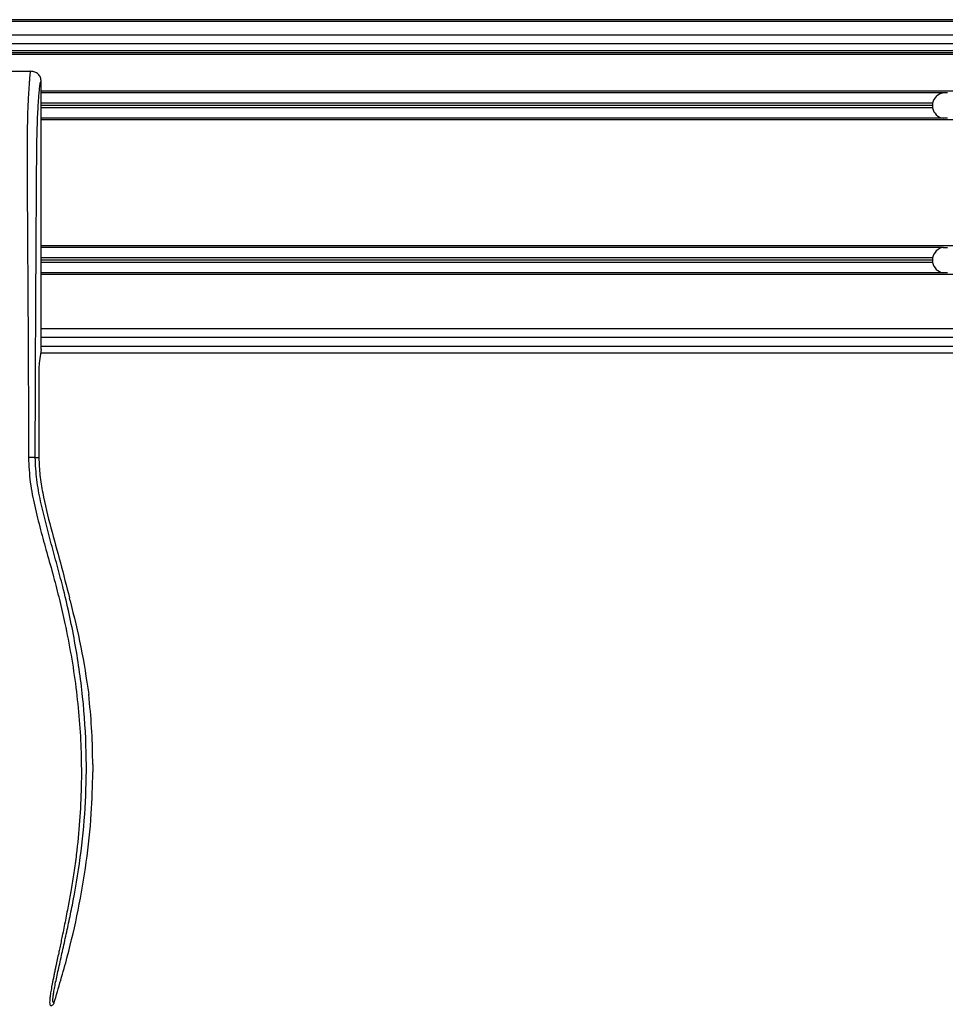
# Model space of a CAD drawing. Header units: millimetres. Extents: x 0 to 420, y 0 to 297.
# Tile 22 of 70: x 80 to 95, y 217 to 232. Entities that reach past the tile are written whole.
import ezdxf

# ---------------------------------------------------------------- set-up
doc = ezdxf.new("R2010")
doc.units = ezdxf.units.MM

msp = doc.modelspace()

# ---------------------------------------------------------------- linework, layer by layer
at = {"color": 7, "linetype": 'Continuous', "lineweight": 25}
for p, q in [((220.34848, 232.25078), (59.69044, 232.25078)), ((216.95421, 232.22388), (63.08471, 232.22388)), ((207.00112, 232.00868), (73.0378, 232.00868)), ((207.00112, 231.87418), (73.0378, 231.87418)), ((207.00112, 231.7612), (73.0378, 231.7612)), ((207.00112, 231.7343), (73.0378, 231.7343)), ((207.00112, 231.7074), (73.0378, 231.7074)), ((76.02434, 231.44377), (80.27336, 231.44377)), ((80.43538, 227.08593), (80.43538, 231.28237)), ((137.45362, 231.12904), (80.43538, 231.12904)), ((94.55208, 231.10483), (80.43538, 231.10483)), ((94.61775, 231.10483), (94.55208, 231.10483)), ((94.38671, 230.94343), (80.43538, 230.94343)), ((94.38316, 230.90577), (80.43538, 230.90577)), ((94.38671, 230.86811), (80.43538, 230.86811)), ((94.55208, 230.70671), (80.43538, 230.70671)), ((137.3259, 230.6825), (80.43538, 230.6825)), ((94.61775, 230.70671), (94.55208, 230.70671)), ((136.97749, 228.70802), (80.43538, 228.70802)), ((94.55208, 228.68381), (80.43538, 228.68381)), ((94.55208, 228.68381), (94.61775, 228.68381)), ((94.38671, 228.52241), (80.43538, 228.52241)), ((94.38316, 228.48475), (80.43538, 228.48475)), ((94.38671, 228.44708), (80.43538, 228.44708)), ((94.55208, 228.28568), (80.43538, 228.28568)), ((136.9433, 228.26147), (80.43538, 228.26147)), ((94.61775, 228.28568), (94.55208, 228.28568)), ((136.93063, 227.40873), (80.43538, 227.40873)), ((136.93782, 227.27423), (80.43538, 227.27423)), ((80.43538, 227.08593), (80.40413, 226.87109)), ((80.42755, 227.03213), (136.95103, 227.03213)), ((80.43538, 227.13973), (136.94259, 227.13973)), ((80.39728, 226.73278), (80.39728, 225.39121)), ((80.34115, 225.39121), (80.39728, 225.39121)), ((80.88767, 223.14875), (80.87663, 223.19324)), ((81.18646, 221.61427), (81.17771, 221.68842)), ((81.24238, 220.58365), (81.24238, 220.46764))]:
    msp.add_line(p, q, dxfattribs=at)
for centre, start, end in [((94.58492, 230.90577), 99.366789, 169.241682), ((94.58492, 230.90577), 169.241682, 180), ((94.58492, 230.90577), 180, 190.758318), ((94.58492, 230.90577), 190.758318, 260.633211), ((94.58492, 228.48475), 99.366789, 169.241682), ((94.58492, 228.48475), 169.241682, 180), ((94.58492, 228.48475), 180, 190.758318), ((94.58492, 228.48475), 190.758318, 260.633211)]:
    msp.add_arc(centre, 0.20175, start, end, dxfattribs=at)
msp.add_ellipse((80.4114, 226.73278), major_axis=(0, 0.1614), ratio=0.08748866, start_param=0.54148158, end_param=1.57079633, dxfattribs=at)
for points, knots in [([(80.27336, 231.44377), (80.27186, 231.44336), (80.26863, 231.44247), (80.26435, 231.43389), (80.25961, 231.4148), (80.25608, 231.38605), (80.25291, 231.348), (80.24973, 231.30342), (80.24512, 231.23826), (80.23966, 231.16207), (80.23478, 231.08427), (80.2292, 230.98312), (80.22349, 230.85269), (80.21845, 230.68014), (80.21517, 230.47686), (80.21417, 230.31536), (80.21389, 230.20681), (80.21382, 230.16403), (80.2138, 230.1192), (80.21382, 230.07218), (80.21388, 230.02285), (80.21398, 229.97107), (80.21421, 229.88102), (80.21472, 229.74528), (80.21572, 229.54013), (80.21717, 229.28638), (80.2191, 228.97528), (80.22066, 228.73677), (80.22167, 228.58514), (80.222, 228.53579), (80.22236, 228.48172), (80.22276, 228.42277), (80.22319, 228.3588), (80.22366, 228.28965), (80.22415, 228.21513), (80.2249, 228.10155), (80.22591, 227.94661), (80.22711, 227.75992), (80.22845, 227.5422), (80.22977, 227.31367), (80.23114, 227.05422), (80.23267, 226.71945), (80.23397, 226.30477), (80.23466, 225.83663), (80.23419, 225.53695), (80.23396, 225.3942)], [0, 0, 0, 0, 0.00965422, 0.02080777, 0.03106144, 0.04695632, 0.05363076, 0.06332171, 0.07944787, 0.09513433, 0.11098812, 0.1264164, 0.15394151, 0.18248268, 0.21412153, 0.25173969, 0.25807756, 0.26470639, 0.27164528, 0.2789144, 0.28653502, 0.29452959, 0.30292173, 0.32825756, 0.35736257, 0.39783448, 0.44561968, 0.50125245, 0.50814496, 0.51574476, 0.52407276, 0.53315127, 0.54300388, 0.5536554, 0.56513175, 0.57745987, 0.6061763, 0.63677252, 0.6637765, 0.70682954, 0.7424198, 0.78369849, 0.86155909, 0.93405144, 1, 1, 1, 1]), ([(80.43538, 231.28237), (80.43293, 231.30356), (80.42804, 231.34592), (80.39052, 231.39924), (80.337, 231.4365), (80.2946, 231.44135), (80.27336, 231.44377)], [0, 0, 0, 0, 0.24994474, 0.4997361, 0.74942287, 1, 1, 1, 1]), ([(80.34115, 225.39121), (80.34153, 225.53627), (80.34231, 225.8313), (80.34383, 226.28108), (80.34563, 226.73876), (80.34759, 227.1794), (80.34963, 227.5975), (80.3512, 227.89641), (80.35228, 228.09687), (80.35285, 228.20016), (80.35343, 228.30543), (80.35404, 228.41269), (80.35466, 228.52193), (80.35529, 228.63147), (80.35596, 228.74723), (80.35671, 228.87514), (80.35757, 229.02281), (80.35856, 229.19024), (80.35963, 229.3697), (80.3608, 229.56874), (80.36214, 229.78286), (80.36386, 230.01121), (80.3661, 230.22688), (80.36928, 230.42444), (80.37381, 230.60305), (80.38048, 230.77031), (80.38833, 230.90648), (80.39625, 231.02011), (80.40356, 231.11239), (80.40997, 231.19182), (80.41621, 231.24278), (80.42102, 231.2639), (80.42505, 231.27434), (80.42833, 231.27959), (80.4318, 231.28235), (80.43417, 231.28237), (80.43538, 231.28237)], [0, 0, 0, 0, 0.06946876, 0.14129082, 0.21546943, 0.28878046, 0.35249328, 0.41592792, 0.43212319, 0.44863682, 0.46546884, 0.48261925, 0.50008806, 0.51787528, 0.53516899, 0.55562395, 0.57924015, 0.60601761, 0.63595633, 0.6653451, 0.70151587, 0.73871879, 0.77505525, 0.80544439, 0.8348007, 0.86386977, 0.89313471, 0.91269266, 0.93347159, 0.95287654, 0.9643483, 0.97519881, 0.98089522, 0.9869973, 0.99335869, 1, 1, 1, 1]), ([(80.23396, 225.3942), (80.24081, 225.26397), (80.25436, 225.0065), (80.33198, 224.63012), (80.42239, 224.26546), (80.52415, 223.89854), (80.62619, 223.5343), (80.7218, 223.16359), (80.81584, 222.75484), (80.90528, 222.29578), (80.98138, 221.79081), (81.03402, 221.28323), (81.06314, 220.76585), (81.06575, 220.23856), (81.04057, 219.70307), (80.99633, 219.25408), (80.94762, 218.89642), (80.90614, 218.6378), (80.8612, 218.39015), (80.81315, 218.14677), (80.77397, 217.95028), (80.74422, 217.80676), (80.72587, 217.7187), (80.70631, 217.62643), (80.68594, 217.53031), (80.66668, 217.43912), (80.65, 217.36015), (80.63684, 217.29658), (80.6246, 217.23661), (80.61334, 217.18009), (80.59956, 217.10842), (80.58475, 217.02583), (80.57259, 216.94412), (80.56639, 216.88192), (80.56642, 216.83966), (80.57182, 216.81438), (80.57982, 216.8115), (80.58389, 216.81003)], [0, 0, 0, 0, 0.04160653, 0.08226074, 0.12245889, 0.1616664, 0.20386052, 0.2432792, 0.2839298, 0.33780621, 0.39261111, 0.44698337, 0.50073596, 0.55806337, 0.61532566, 0.6718893, 0.70210574, 0.73061316, 0.75553933, 0.78249837, 0.80981288, 0.81990969, 0.83084412, 0.83979376, 0.85178742, 0.86465434, 0.87277824, 0.88130026, 0.88914766, 0.89676817, 0.90488939, 0.92066257, 0.93675069, 0.95253734, 0.96796219, 0.98367471, 1, 1, 1, 1]), ([(80.34115, 225.39121), (80.3387, 225.39157), (80.33361, 225.39231), (80.30829, 225.39328), (80.27342, 225.39399), (80.2468, 225.39413), (80.23396, 225.3942)], [0, 0, 0, 0, 0.24120147, 0.5, 0.75879853, 1, 1, 1, 1]), ([(80.6355, 216.84793), (80.6315, 216.84911), (80.62354, 216.85147), (80.61786, 216.87482), (80.6178, 216.91518), (80.62419, 216.97483), (80.6368, 217.05278), (80.65488, 217.14672), (80.67742, 217.25397), (80.71164, 217.40992), (80.75991, 217.62376), (80.8191, 217.89248), (80.87931, 218.17278), (80.96948, 218.61586), (81.06751, 219.22425), (81.13679, 219.99957), (81.14894, 220.808), (81.0946, 221.64902), (80.96831, 222.51684), (80.81795, 223.20179), (80.68418, 223.70715), (80.59236, 224.0396), (80.50295, 224.37245), (80.42375, 224.70722), (80.35796, 225.04617), (80.34677, 225.27597), (80.34115, 225.39121)], [0, 0, 0, 0, 0.01540227, 0.03061858, 0.04589778, 0.0611515, 0.07635239, 0.09167591, 0.1069667, 0.12239636, 0.15311965, 0.18413953, 0.21464534, 0.24575549, 0.32956556, 0.41290917, 0.49608211, 0.58959241, 0.68386766, 0.7780859, 0.81510034, 0.85211963, 0.88910287, 0.92601797, 0.9628961, 1, 1, 1, 1]), ([(80.39728, 225.39121), (80.40107, 225.29903), (80.40866, 225.11452), (80.47214, 224.74672), (80.5824, 224.28987), (80.7379, 223.7445), (80.83038, 223.37699), (80.87663, 223.19324)], [0, 0, 0, 0, 0.12264871, 0.2454767, 0.49573627, 0.74787131, 1, 1, 1, 1]), ([(80.88767, 223.14875), (80.94697, 222.90778), (81.06576, 222.42506), (81.14035, 221.93423), (81.17771, 221.68842)], [0, 0, 0, 0, 0.49918594, 1, 1, 1, 1]), ([(81.24238, 220.58365), (81.2393, 220.75556), (81.23311, 221.09977), (81.20203, 221.44264), (81.18646, 221.61427)], [0, 0, 0, 0, 0.49941172, 1, 1, 1, 1]), ([(80.6355, 216.84793), (80.70693, 217.08822), (80.84997, 217.5694), (81.02016, 218.30612), (81.14846, 219.05519), (81.22598, 219.77787), (81.23721, 220.25013), (81.24238, 220.46764)], [0, 0, 0, 0, 0.2041389, 0.40877747, 0.6153735, 0.8228525, 1, 1, 1, 1]), ([(80.58389, 216.81003), (80.5896, 216.81055), (80.60102, 216.8116), (80.61636, 216.81983), (80.62888, 216.83199), (80.63329, 216.84261), (80.6355, 216.84793)], [0, 0, 0, 0, 0.24967543, 0.49939281, 0.74914799, 1, 1, 1, 1])]:
    msp.add_open_spline(points, degree=3, knots=knots, dxfattribs=at)

doc.saveas('drawing.dxf')
